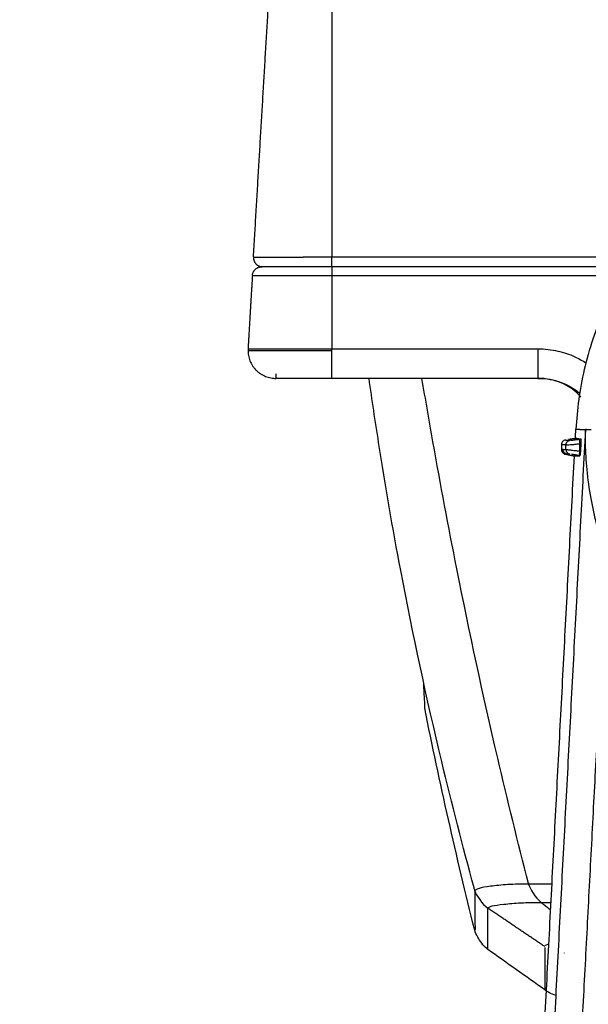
# Model space of a CAD drawing. Header units: millimetres. Extents: x 9946 to 11276, y -3292 to -1962.
# Tile 21 of 170: x 10137 to 10199, y -2199 to -2093. Entities that reach past the tile are written whole.
import ezdxf

# ---------------------------------------------------------------- set-up
doc = ezdxf.new("R2010")
doc.units = ezdxf.units.MM
doc.layers.add('ROXX NEO lite', color=7, linetype='Continuous', true_color=0x000000)
doc.dimstyles.get("Standard").update_dxf_attribs({"dimscale": 10, "dimtxt": 2.5, "dimasz": 3, "dimexe": 1, "dimexo": 0.5, "dimgap": 0.8, "dimtad": 1, "dimtoh": 1, "dimdec": 1, "dimzin": 1, "dimdsep": 46, "dimtxsty": 'Standard', "dimblk": 'OPEN90', "dimcen": 2.5, "dimadec": 1, "dimazin": 1, "dimtfac": 1, "dimtdec": 4, "dimtix": 1, "dimtofl": 0, "dimtmove": 1, "dimatfit": 3, "dimldrblk": 'OPEN90', "dimfxl": 1, "dimtolj": 1, "dimtzin": 1, "dimarcsym": 0})

# ---------------------------------------------------------------- blocks, each defined once
blk = doc.blocks.new('*D4')
at = {"layer": 'Defpoints', "color": 0}
for p in [(10051.91, -2070.01), (10183.73, -2070.01), (10183.73, -2335.41)]:
    blk.add_point(p, dxfattribs=at)
at = {"layer": 'ROXX NEO lite', "color": 0, "lineweight": -2}
for p, q in [((10177.73, -2070.01), (10048.91, -2070.01)), ((10051.91, -2329.41), (10051.91, -2076.01)), ((10177.73, -2335.41), (10048.91, -2335.41))]:
    blk.add_line(p, q, dxfattribs=at)
at = {"layer": 'ROXX NEO lite', "color": 0}
for points in [[(10052.91, -2076.01), (10050.91, -2076.01), (10051.91, -2070.01)], [(10050.91, -2329.41), (10052.91, -2329.41), (10051.91, -2335.41)]]:
    blk.add_solid(points, dxfattribs=at)
at = {"layer": 'ROXX NEO lite', "color": 0, "insert": (10045.01, -2202.71), "char_height": 9.002, "attachment_point": 5, "rotation": 90}
blk.add_mtext('\\A1;265.4', dxfattribs=at)

msp = doc.modelspace()

# ---------------------------------------------------------------- linework, layer by layer
at = {"layer": 'ROXX NEO lite', "color": 18, "true_color": 0x000000}
for points, degree in [([(10162.56, -2118.95), (10163.63, -2100.83), (10164.71, -2082.71)], 2), ([(10162.56, -2118.95), (10163.63, -2100.83), (10164.71, -2082.71)], 2), ([(10162.44, -2120.95), (10162.2, -2124.89), (10161.97, -2128.83)], 2), ([(10162.44, -2120.95), (10162.2, -2124.89), (10161.97, -2128.83)], 2), ([(10186.36, -2191.37), (10184.39, -2183.45), (10182.59, -2175.49), (10180.98, -2167.49)], 3), ([(10186.36, -2191.37), (10184.39, -2183.45), (10182.59, -2175.49), (10180.98, -2167.49)], 3), ([(10186.39, -2190.71), (10186.41, -2191.15), (10186.43, -2191.35), (10186.43, -2191.35)], 3), ([(10186.39, -2190.71), (10186.41, -2191.15), (10186.43, -2191.35), (10186.43, -2191.35)], 3), ([(10193.9, -2197.79), (10191.86, -2196.35), (10189.83, -2194.91), (10187.79, -2193.46)], 3), ([(10193.9, -2197.79), (10191.86, -2196.35), (10189.83, -2194.91), (10187.79, -2193.46)], 3)]:
    msp.add_open_spline(points, degree=degree, dxfattribs=at)
at = {"layer": 'ROXX NEO lite', "color": 18, "lineweight": -3, "true_color": 0x000000}
for points, degree in [([(10170.99, -2082.71), (10170.99, -2100.83), (10170.99, -2118.95)], 2), ([(10170.99, -2118.95), (10187.18, -2118.95), (10203.37, -2118.95)], 2), ([(10202.75, -2120.01), (10186.87, -2120.01), (10170.99, -2120.01)], 2), ([(10170.99, -2120.95), (10170.99, -2124.89), (10170.99, -2128.83)], 2), ([(10170.99, -2120.95), (10186.56, -2120.95), (10202.13, -2120.95)], 2), ([(10170.99, -2128.83), (10182.08, -2128.83), (10193.16, -2128.83)], 2), ([(10193.16, -2132.01), (10182.08, -2132.01), (10170.99, -2132.01)], 2), ([(10198.27, -2137.52), (10194.14, -2216.39), (10190, -2295.26)], 2), ([(10197.19, -2138.48), (10197.22, -2137.98), (10197.25, -2137.47)], 2), ([(10197.25, -2137.47), (10197.76, -2137.5), (10198.27, -2137.52)], 2), ([(10198.88, -2137.56), (10198.57, -2137.54), (10198.27, -2137.52)], 2), ([(10198.29, -2139.41), (10198.28, -2139.2), (10198.27, -2138.78), (10198.26, -2138.15), (10198.27, -2137.73), (10198.27, -2137.52)], 3), ([(10196.12, -2138.64), (10195.98, -2138.66), (10195.8, -2138.79), (10195.69, -2138.99), (10195.69, -2139.14)], 3), ([(10196.12, -2138.64), (10196.3, -2138.65), (10196.47, -2138.66)], 2), ([(10197.19, -2138.48), (10196.82, -2138.54), (10196.46, -2138.59)], 2), ([(10197.6, -2138.51), (10197.4, -2138.5), (10197.19, -2138.48)], 2), ([(10197.6, -2138.55), (10197.69, -2138.54), (10197.78, -2138.52)], 2), ([(10197.82, -2139.02), (10197.82, -2138.86), (10197.82, -2138.65), (10197.8, -2138.52), (10197.78, -2138.52)], 3), ([(10196.18, -2139.17), (10195.94, -2139.15), (10195.69, -2139.14)], 2), ([(10195.69, -2139.14), (10195.69, -2139.41), (10195.69, -2139.68)], 2), ([(10195.87, -2139.66), (10195.78, -2139.67), (10195.69, -2139.68)], 2), ([(10195.69, -2139.68), (10195.69, -2139.82), (10195.8, -2140.02), (10195.98, -2140.15), (10196.12, -2140.17)], 3), ([(10196.27, -2140.15), (10196.2, -2140.14), (10196.06, -2140.07), (10195.91, -2139.89), (10195.87, -2139.74), (10195.87, -2139.66)], 3), ([(10195.87, -2139.66), (10196.03, -2139.66), (10196.18, -2139.66)], 2), ([(10196.18, -2139.17), (10196.2, -2139.17), (10196.3, -2139.17), (10196.65, -2139.14), (10197.12, -2139.1), (10197.49, -2139.06), (10197.67, -2139.04)], 3), ([(10196.18, -2139.66), (10196.18, -2139.41), (10196.18, -2139.17)], 2), ([(10196.24, -2139.66), (10196.27, -2139.67), (10196.34, -2139.67), (10196.48, -2139.69), (10196.67, -2139.71), (10196.89, -2139.74), (10197.14, -2139.77), (10197.4, -2139.8), (10197.58, -2139.83), (10197.67, -2139.84)], 3), ([(10197.67, -2139.04), (10197.74, -2139.03), (10197.82, -2139.02)], 2), ([(10197.67, -2139.84), (10197.67, -2139.44), (10197.67, -2139.04)], 2), ([(10197.77, -2139.86), (10197.79, -2139.44), (10197.82, -2139.02)], 2), ([(10200.54, -2151.16), (10200.18, -2150.13), (10199.56, -2148.08), (10198.93, -2145.39), (10198.43, -2142.12), (10198.32, -2140.29), (10198.29, -2139.41)], 3), ([(10188.98, -2295.26), (10193.03, -2217.81), (10197.09, -2140.36)], 2), ([(10196.12, -2140.17), (10196.2, -2140.16), (10196.28, -2140.16)], 2), ([(10196.34, -2140.15), (10196.31, -2140.15), (10196.27, -2140.15)], 2), ([(10196.28, -2140.19), (10196.69, -2140.28), (10197.09, -2140.36)], 2), ([(10197.09, -2140.36), (10197.35, -2140.36), (10197.61, -2140.35)], 2), ([(10197.57, -2140.33), (10197.63, -2140.34), (10197.69, -2140.35)], 2), ([(10197.77, -2139.86), (10197.72, -2139.85), (10197.67, -2139.84)], 2), ([(10197.69, -2140.35), (10197.69, -2140.35), (10197.69, -2140.35), (10197.69, -2140.35)], 3), ([(10200.54, -2151.16), (10196.76, -2223.21), (10192.99, -2295.26)], 2), ([(10186.39, -2187.18), (10186.5, -2187.57), (10187.17, -2188.6), (10187.79, -2189.02)], 3), ([(10194.71, -2186.42), (10193.86, -2186.42), (10193.01, -2186.42), (10192.15, -2186.42)], 3), ([(10192.15, -2186.42), (10192.25, -2186.83), (10192.92, -2187.91), (10193.5, -2188.39)], 3), ([(10193.5, -2188.39), (10194.02, -2188.8), (10194.53, -2189.2)], 2), ([(10193.5, -2188.39), (10193.86, -2188.39), (10194.22, -2188.39), (10194.58, -2188.39)], 3), ([(10187.79, -2193.46), (10187.79, -2193.46), (10187.79, -2191.98), (10187.79, -2189.02)], 3), ([(10193.89, -2193.14), (10190.84, -2191.08), (10187.79, -2189.02)], 2)]:
    msp.add_open_spline(points, degree=degree, dxfattribs=at)
for points, weights in [([(10233.27, -2102.42), (10199.04, -2103.27), (10197.25, -2137.47)], [1, 0.733931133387, 1]), ([(10167.89, -2119.01), (10162.56, -2119.01), (10162.56, -2119.01)], [0.890185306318, 0.780309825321, 1]), ([(10167.89, -2118.95), (10169.39, -2118.95), (10170.99, -2118.95)], [0.890170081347, 0.926781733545, 1]), ([(10170.99, -2120.01), (10170.99, -2120.01), (10170.99, -2119.01)], [1, 0.707106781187, 1]), ([(10170.99, -2120.01), (10163.44, -2120.01), (10163.44, -2120.01)], [1, 0.707106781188, 1]), ([(10170.99, -2120.01), (10170.99, -2120.01), (10170.99, -2120.95)], [1, 0.727772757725, 1]), ([(10162.44, -2120.95), (10162.44, -2120.95), (10170.99, -2120.95)], [1, 0.707106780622, 1]), ([(10161.97, -2129.01), (10161.97, -2129.01), (10170.99, -2129.01)], [1, 0.707106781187, 1]), ([(10161.97, -2128.83), (10161.97, -2128.83), (10170.99, -2128.83)], [1, 0.707106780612, 1]), ([(10170.99, -2129.01), (10170.99, -2128.92), (10170.99, -2128.83)], [1, 0.999559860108, 1]), ([(10170.99, -2132.01), (10170.99, -2132.01), (10170.99, -2129.01)], [1, 0.707106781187, 1]), ([(10196.18, -2139.17), (10196.18, -2138.74), (10196.61, -2138.67)], [1, 0.758234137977, 1]), ([(10197.2, -2138.6), (10197.2, -2138.55), (10197.21, -2138.5)], [0.998059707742, 0.997945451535, 0.997833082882]), ([(10197.6, -2138.55), (10197.6, -2138.56), (10197.67, -2139.04)], [1, 0.716296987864, 1]), ([(10196.18, -2139.66), (10196.18, -2140.07), (10196.58, -2140.15)], [1, 0.774917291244, 1]), ([(10197.67, -2139.84), (10197.58, -2140.32), (10197.57, -2140.33)], [1, 0.716296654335, 1]), ([(10195.99, -2193.81), (10195.99, -2193.83), (10195.99, -2193.85)], [1, 0.999996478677, 0.999992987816])]:
    msp.add_rational_spline(points, weights, degree=2, dxfattribs=at)
at = {"layer": 'ROXX NEO lite', "color": 18, "true_color": 0x000000}
for points, weights in [([(10162.56, -2119.01), (10162.56, -2119.94), (10163.48, -2120)], [1, 0.722116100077, 0.971519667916]), ([(10162.56, -2119.01), (10162.56, -2119.94), (10163.48, -2120)], [1, 0.722116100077, 0.971519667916]), ([(10162.44, -2120.95), (10162.49, -2120.01), (10163.44, -2120.01)], [1, 0.727772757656, 1]), ([(10162.44, -2120.95), (10162.49, -2120.01), (10163.44, -2120.01)], [1, 0.727772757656, 1]), ([(10161.97, -2128.83), (10161.97, -2128.92), (10161.97, -2129.01)], [1, 0.999559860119, 1]), ([(10161.97, -2128.83), (10161.97, -2128.92), (10161.97, -2129.01)], [1, 0.999559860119, 1]), ([(10161.97, -2129.01), (10161.97, -2132.01), (10164.97, -2132.01)], [1, 0.707106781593, 1]), ([(10161.97, -2129.01), (10161.97, -2132.01), (10164.97, -2132.01)], [1, 0.707106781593, 1]), ([(10170.99, -2132.01), (10164.97, -2132.01), (10164.97, -2132.01)], [1, 0.707106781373, 1]), ([(10170.99, -2132.01), (10164.97, -2132.01), (10164.97, -2132.01)], [1, 0.707106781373, 1])]:
    msp.add_rational_spline(points, weights, degree=2, dxfattribs=at)
at = {"layer": 'ROXX NEO lite', "color": 18, "lineweight": -3, "true_color": 0x000000}
msp.add_rational_spline([(10193.16, -2128.83), (10193.16, -2130.12), (10193.16, -2131.06), (10193.16, -2132.01), (10193.16, -2132.01)], [1, 0.918101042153, 1, 0.918101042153, 1], degree=2, knots=[0, 0, 0, 2.445204, 2.445204, 4.890408, 4.890408, 4.890408], dxfattribs=at)
for points, knots in [([(10193.16, -2128.83), (10193.92, -2128.83), (10195.35, -2129.01), (10196.97, -2129.55), (10197.96, -2130.11), (10198.34, -2130.36)], [-7.986531, -7.986531, -7.986531, -7.986531, -5.989898, -3.993266, -2.594625, -2.594625, -2.594625, -2.594625]), ([(10186.39, -2187.18), (10186.36, -2187.06), (10185.09, -2182.42), (10182.16, -2170.98), (10178.73, -2155), (10176.35, -2141.23), (10175.32, -2134.31), (10174.99, -2132.01)], [-57.635519, -57.635519, -57.635519, -57.635519, -57.237493, -42.92812, -21.464059, -7.154685, 0, 0, 0, 0]), ([(10192.14, -2186.36), (10191, -2181.88), (10188.23, -2170.61), (10184.82, -2154.78), (10182.25, -2141.13), (10181.07, -2134.29), (10180.69, -2132.01)], [0.068241, 0.068241, 0.068241, 0.068241, 14.270624, 35.574197, 49.77658, 56.877768, 56.877768, 56.877768, 56.877768]), ([(10197.78, -2134.02), (10197.69, -2133.91), (10197.59, -2133.8), (10197.49, -2133.7), (10197.24, -2133.44), (10196.95, -2133.21), (10196.66, -2133.02), (10196.34, -2132.81), (10196, -2132.63), (10195.65, -2132.49), (10195.27, -2132.33), (10194.88, -2132.21), (10194.48, -2132.13), (10194.04, -2132.05), (10193.6, -2132.01), (10193.16, -2132.01)], [0.295385, 0.295385, 0.295385, 0.295385, 0.733846, 0.733846, 0.733846, 1.814192, 1.814192, 1.814192, 2.959037, 2.959037, 2.959037, 4.185733, 4.185733, 4.185733, 5.51264, 5.51264, 5.51264, 5.51264]), ([(10193.16, -2132.01), (10193.6, -2132.01), (10194.46, -2132.08), (10195.67, -2132.41), (10196.74, -2132.91), (10197.36, -2133.37), (10197.64, -2133.63), (10197.65, -2133.63)], [-5.368317, -5.368317, -5.368317, -5.368317, -4.040439, -2.792854, -1.6008, -0.442803, -0.414214, -0.414214, -0.414214, -0.414214]), ([(10196.68, -2138.67), (10196.72, -2138.67), (10196.82, -2138.66), (10197.03, -2138.63), (10197.3, -2138.59), (10197.5, -2138.56), (10197.6, -2138.55)], [0.295954, 0.295954, 0.295954, 0.295954, 0.582958, 0.863218, 1.152222, 1.468765, 1.468765, 1.468765, 1.468765]), ([(10197.57, -2140.33), (10197.5, -2140.31), (10197.38, -2140.29), (10197.2, -2140.25), (10197.05, -2140.22), (10196.92, -2140.2), (10196.85, -2140.19), (10196.82, -2140.18)], [0, 0, 0, 0, 0.2082487, 0.3945483, 0.5651767, 0.7245077, 0.872112, 0.872112, 0.872112, 0.872112]), ([(10197.71, -2140.33), (10197.72, -2140.3), (10197.74, -2140.19), (10197.76, -2140.02), (10197.77, -2139.86)], [0.153702, 0.153702, 0.153702, 0.153702, 0.4036525, 0.8073051, 0.8073051, 0.8073051, 0.8073051]), ([(10180.84, -2164.83), (10180.9, -2166), (10180.96, -2167.19), (10180.98, -2167.49), (10180.98, -2167.49)], [-238.336219, -238.336219, -238.336219, -238.336219, -158.890813, -119.16817, -119.16817, -119.16817, -119.16817]), ([(10186.39, -2187.18), (10186.4, -2188.63), (10186.37, -2189.88), (10186.39, -2190.61), (10186.39, -2190.71)], [-241.391458, -241.391458, -241.391458, -241.391458, -181.043594, -169.329622, -169.329622, -169.329622, -169.329622]), ([(10192.15, -2186.42), (10191.77, -2186.42), (10191.01, -2186.43), (10189.56, -2186.48), (10187.96, -2186.66), (10186.9, -2186.83), (10186.47, -2187.03), (10186.39, -2187.13), (10186.39, -2187.18)], [-9.190061, -9.190061, -9.190061, -9.190061, -8.041389, -6.892502, -4.594728, -2.296954, -1.148067, 0, 0, 0, 0]), ([(10187.79, -2189.02), (10187.8, -2188.98), (10187.88, -2188.89), (10188.33, -2188.73), (10189.39, -2188.58), (10190.97, -2188.44), (10192.39, -2188.4), (10193.13, -2188.39), (10193.5, -2188.39)], [-8.992159, -8.992159, -8.992159, -8.992159, -7.868135, -6.74411, -4.496062, -2.248013, -1.123989, 0, 0, 0, 0]), ([(10193.89, -2193.24), (10193.89, -2193.5), (10193.89, -2194.05), (10193.89, -2195.09), (10193.89, -2196.24), (10193.89, -2197.24), (10193.89, -2197.62), (10193.89, -2197.72)], [-231.993746, -231.993746, -231.993746, -231.993746, -218.976819, -204.378364, -175.181454, -145.984544, -116.787634, -116.787634, -116.787634, -116.787634]), ([(10194.35, -2192.9), (10194.3, -2192.91), (10194.13, -2192.95), (10194.01, -2193), (10193.96, -2193.03)], [-2.339566, -2.339566, -2.339566, -2.339566, -2.023573, -1.011786, -1.011786, -1.011786, -1.011786])]:
    msp.add_open_spline(points, degree=3, knots=knots, dxfattribs=at)
at = {"layer": 'ROXX NEO lite', "color": 18, "true_color": 0x000000}
msp.add_rational_spline([(10164.95, -2131.51), (10164.95, -2131.71), (10164.95, -2131.86), (10164.96, -2132.01), (10164.97, -2132.01)], [1, 0.923875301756, 1, 0.923875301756, 1], degree=2, knots=[-0.785388, -0.785388, -0.785388, -0.392694, -0.392694, 0, 0, 0], dxfattribs=at)
msp.add_rational_spline([(10164.95, -2131.51), (10164.95, -2131.71), (10164.95, -2131.86), (10164.96, -2132.01), (10164.97, -2132.01)], [1, 0.923875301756, 1, 0.923875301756, 1], degree=2, knots=[-0.785388, -0.785388, -0.785388, -0.392694, -0.392694, 0, 0, 0], dxfattribs=at)
for points, knots in [([(10187.79, -2193.46), (10187.42, -2193.2), (10187.05, -2192.73), (10186.79, -2192.29), (10186.66, -2192.09), (10186.49, -2191.78), (10186.41, -2191.54), (10186.4, -2191.51), (10186.39, -2191.46), (10186.38, -2191.41), (10186.38, -2191.38), (10186.38, -2191.37), (10186.38, -2191.36), (10186.38, -2191.36)], [0.845457, 0.845457, 0.845457, 0.845457, 2.384105, 2.384105, 2.384105, 3.227269, 3.227269, 3.227269, 3.341096, 3.341096, 11.18814, 11.18814, 13.510388, 13.510388, 13.510388, 13.510388]), ([(10187.79, -2193.46), (10187.42, -2193.2), (10187.05, -2192.73), (10186.79, -2192.29), (10186.66, -2192.09), (10186.49, -2191.78), (10186.41, -2191.54), (10186.4, -2191.51), (10186.39, -2191.46), (10186.38, -2191.41), (10186.38, -2191.38), (10186.38, -2191.37), (10186.38, -2191.36), (10186.38, -2191.36)], [0.845457, 0.845457, 0.845457, 0.845457, 2.384105, 2.384105, 2.384105, 3.227269, 3.227269, 3.227269, 3.341096, 3.341096, 11.18814, 11.18814, 13.510388, 13.510388, 13.510388, 13.510388]), ([(10195.1, -2198.39), (10194.8, -2198.31), (10194.59, -2198.2), (10194.46, -2198.14), (10194.39, -2198.11), (10194.28, -2198.04), (10194.19, -2197.99), (10194.1, -2197.93), (10194.01, -2197.88), (10193.95, -2197.83), (10193.89, -2197.8)], [1.25162, 1.25162, 1.25162, 1.25162, 2.368966, 2.368966, 3.756091, 3.756091, 4.907167, 4.907167, 4.907167, 5.321931, 5.321931, 5.321931, 5.321931]), ([(10195.1, -2198.39), (10194.8, -2198.31), (10194.59, -2198.2), (10194.46, -2198.14), (10194.39, -2198.11), (10194.28, -2198.04), (10194.19, -2197.99), (10194.1, -2197.93), (10194.01, -2197.88), (10193.95, -2197.83), (10193.89, -2197.8)], [1.25162, 1.25162, 1.25162, 1.25162, 2.368966, 2.368966, 3.756091, 3.756091, 4.907167, 4.907167, 4.907167, 5.321931, 5.321931, 5.321931, 5.321931])]:
    msp.add_open_spline(points, degree=3, knots=knots, dxfattribs=at)

# ---------------------------------------------------------------- dimensions: what is measured, and where the dimension line sits
at = {"layer": 'ROXX NEO lite', "color": 5, "true_color": 0x0000ff}
dim = msp.add_linear_dim(base=(10051.91, -2070.01), p1=(10183.73, -2335.41), p2=(10183.73, -2070.01), angle=90, dimstyle='Standard', override={"dimscale": 3.0005, "dimtxt": 3, "dimasz": 2, "dimexe": 1, "dimexo": 2, "dimgap": 0.8, "dimtad": 1, "dimtih": 0, "dimtoh": 0, "dimdec": 1, "dimlfac": 1, "dimzin": 1, "dimtxsty": 'Standard', "dimsah": 0, "dimcen": 2.5, "dimadec": 1, "dimazin": 1, "dimtix": 0, "dimtmove": 0, "dimtzin": 1}, dxfattribs=at)
dim.commit()
dim.dimension.update_dxf_attribs({"geometry": '*D4', "text_midpoint": (10045.01, -2202.71)})

doc.saveas('drawing.dxf')
